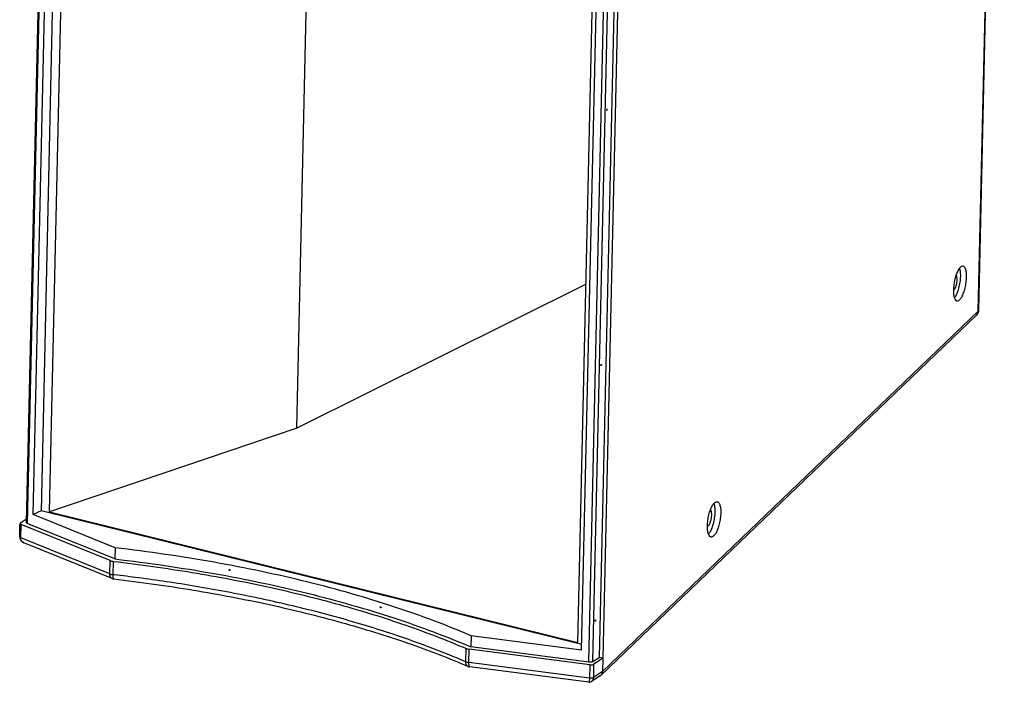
# Model space of a CAD drawing. Header units: inches. Extents: x 14363 to 22433, y -1689 to 5194.
# Tile 16 of 18: x 20865 to 21375, y 3258 to 3601. Entities that reach past the tile are written whole.
import ezdxf

# ---------------------------------------------------------------- set-up
doc = ezdxf.new("R2010")
doc.units = ezdxf.units.IN
doc.header["$LTSCALE"] = 23
doc.header["$MEASUREMENT"] = 0
doc.layers.get('0').update_dxf_attribs({"linetype": 'CONTINUOUS'})
for name, color, linetype in [('3_ALL_AXES', 7, 'CONTINUOUS'), ('6_ALL_SURFS', 7, 'CONTINUOUS'), ('7_ALL_FEATURES', 7, 'CONTINUOUS')]:
    doc.layers.add(name, color=color, linetype=linetype)

msp = doc.modelspace()

# ---------------------------------------------------------------- linework, layer by layer
at = {"color": 7, "linetype": 'Continuous'}
for p, q in [((20881.02, 3909.62), (20868.16, 3340.5)), ((20881.56, 3909.4), (20868.69, 3339.98)), ((20871.76, 3344.59), (20884.4, 3904.22)), ((21178.08, 3840.08), (21165.21, 3270.53)), ((21179.94, 3841.3), (21167.03, 3270.08)), ((21156.02, 3274.36), (21168.67, 3833.99)), ((21159.85, 3268.06), (21172.73, 3837.89)), ((21161.89, 3268.35), (21174.77, 3837.84)), ((20864.75, 3333.11), (20864.89, 3339.5)), ((20865.14, 3340.35), (20868.2, 3342.36)), ((20865.28, 3332.59), (20865.44, 3339.49)), ((20911.66, 3320.72), (20865.44, 3339.49)), ((20914.03, 3321.58), (20868.69, 3339.98)), ((20864.75, 3333.11), (20864.87, 3332.19)), ((20864.87, 3332.19), (20865.55, 3330.98)), ((20911.51, 3313.83), (20865.28, 3332.59)), ((20865.55, 3330.98), (20866.94, 3330.02)), ((20866.21, 3330.45), (20866.08, 3330.57)), ((20866.94, 3330.02), (20866.94, 3330.02)), ((21160.23, 3266.66), (21097.79, 3274.75)), ((21159.85, 3268.06), (21098.6, 3275.99)), ((21160.07, 3259.77), (21097.63, 3267.85)), ((21160.23, 3266.66), (21160.07, 3259.77)), ((21161.89, 3268.35), (21165.21, 3270.53)), ((21162.27, 3266.95), (21162.12, 3260.05)), ((21167.03, 3270.08), (21162.27, 3266.95)), ((21167.03, 3270.08), (21165.21, 3270.53)), ((21166.87, 3263.18), (21162.12, 3260.05)), ((21159.78, 3257.64), (21159.78, 3257.64)), ((21161.23, 3257.98), (21161.23, 3257.98))]:
    msp.add_line(p, q, dxfattribs=at)
msp.add_lwpolyline([(21159.78, 3257.64), (21160.31, 3257.64), (21161.23, 3257.98)], dxfattribs=at)
for points, start_tangent, end_tangent in [([(20865.14, 3340.35), (20864.91, 3340.06), (20864.91, 3340.01)], (-0.835212, -0.549927), (0.037888, -0.999282)), ([(20864.91, 3340.01), (20865.01, 3339.75), (20865.44, 3339.49)], (0.037888, -0.999282), (0.926586, -0.376083)), ([(20868.69, 3339.98), (20868.27, 3340.25), (20868.16, 3340.51)], (-0.926586, 0.376083), (-0.037304, 0.999304)), ([(20864.75, 3333.11), (20864.86, 3332.86), (20865.28, 3332.59)], (0.040778, -0.999168), (0.926584, -0.376087)), ([(20866.08, 3330.57), (20865.5, 3331.41), (20865.28, 3332.59)], (-0.718668, 0.695354), (0.022901, 0.999738)), ([(20866.94, 3330.02), (20866.21, 3330.45)], (-0.926113, 0.377247), (-0.764643, 0.644454)), ([(21161.89, 3268.35), (21161.36, 3268.13), (21160.63, 3268.03), (21159.85, 3268.06)], (-0.835212, -0.549927), (-0.991726, 0.128375)), ([(21160.23, 3266.66), (21161.01, 3266.63), (21161.74, 3266.73), (21162.27, 3266.95)], (0.991726, -0.128375), (0.835212, 0.549927)), ([(21159.92, 3257.9), (21159.78, 3257.64)], (-0.295643, -0.955298), (-0.993836, -0.110856)), ([(21160.02, 3258.66), (21159.92, 3257.9)], (-0.032396, -0.999475), (-0.295643, -0.955298)), ([(21160.07, 3259.77), (21160.02, 3258.66)], (-0.018759, -0.999824), (-0.032396, -0.999475)), ([(21162.12, 3260.05), (21161.58, 3259.84), (21160.86, 3259.74), (21160.07, 3259.77)], (-0.835255, -0.549863), (-0.991733, 0.128319)), ([(21162.12, 3260.05), (21161.92, 3258.92), (21161.39, 3258.1), (21161.23, 3257.99)], (-0.022924, -0.999737), (-0.838659, -0.544657))]:
    msp.add_spline(points, degree=3, dxfattribs=dict(at, start_tangent=start_tangent, end_tangent=end_tangent))
at = {"layer": '3_ALL_AXES', "color": 7, "linetype": 'Continuous'}
msp.add_line((21350.22, 3468.92), (21350.08, 3468.5), dxfattribs=at)
for points, start_tangent, end_tangent in [([(21169.22, 3554.76), (21169.16, 3554.76), (21169.05, 3554.61), (21169, 3554.38)], (-0.986191, 0.16561), (-0.022597, -0.999745)), ([(21169, 3554.38), (21169.04, 3554.22), (21169.08, 3554.2)], (-0.022597, -0.999745), (0.986191, -0.16561)), ([(21169.08, 3554.2), (21169.15, 3554.21), (21169.26, 3554.36), (21169.3, 3554.58)], (0.986191, -0.16561), (0.022597, 0.999745)), ([(21169.3, 3554.58), (21169.26, 3554.75), (21169.22, 3554.76)], (0.022597, 0.999745), (-0.986191, 0.16561)), ([(21350.12, 3458.11), (21351.18, 3460.56), (21351.99, 3463.53), (21352.46, 3466.66), (21352.52, 3469.58), (21352.18, 3471.94)], (0.478909, 0.877865), (-0.235786, 0.971805)), ([(21351.32, 3471.35), (21350.34, 3469.24), (21350.22, 3468.92)], (-0.498713, -0.866767), (-0.337819, -0.941211)), ([(21352.38, 3472.77), (21351.32, 3471.35)], (-0.7218, -0.692101), (-0.498713, -0.866767)), ([(21352, 3455.95), (21353.07, 3457.37), (21354.04, 3459.47), (21354.84, 3462.06), (21355.38, 3464.87), (21355.6, 3467.63), (21355.49, 3470.07), (21355.06, 3471.95), (21354.35, 3473.09), (21353.78, 3473.35)], (0.7218, 0.692101), (-0.978569, 0.205917)), ([(21352.18, 3471.94), (21352.08, 3472.3)], (-0.235786, 0.971805), (-0.283923, 0.958847)), ([(21353.78, 3473.35), (21353.43, 3473.37), (21352.38, 3472.77)], (-0.978569, 0.205917), (-0.7218, -0.692101)), ([(21349.54, 3466.66), (21349.01, 3463.85)], (-0.240032, -0.970765), (-0.135657, -0.990756)), ([(21349.04, 3461.04), (21349.65, 3461.91), (21350.18, 3463.23), (21350.54, 3464.81), (21350.7, 3466.4), (21350.61, 3467.76), (21350.3, 3468.69), (21350.22, 3468.79)], (0.7218, 0.692101), (-0.658958, 0.75218)), ([(21350.08, 3468.5), (21349.54, 3466.66)], (-0.317455, -0.948273), (-0.240032, -0.970765)), ([(21348.78, 3461.09), (21348.89, 3458.65)], (-0.023634, -0.999721), (0.12666, -0.991946)), ([(21349.01, 3463.85), (21348.78, 3461.09)], (-0.135657, -0.990756), (-0.023634, -0.999721)), ([(21348.83, 3460.87), (21349.04, 3461.04)], (0.851526, 0.524312), (0.7218, 0.692101)), ([(21348.89, 3458.65), (21349.32, 3456.77), (21350.03, 3455.63)], (0.12666, -0.991946), (0.794915, -0.606721)), ([(21349.33, 3456.91), (21350.12, 3458.11)], (0.633924, 0.773395), (0.478909, 0.877865)), ([(21350.03, 3455.63), (21350.6, 3455.37)], (0.794915, -0.606721), (0.978569, -0.205917)), ([(21350.6, 3455.37), (21350.96, 3455.35), (21352, 3455.95)], (0.978569, -0.205917), (0.7218, 0.692101)), ([(21166.01, 3421.99), (21166.06, 3422.22), (21166.17, 3422.37), (21166.23, 3422.37)], (0.022597, 0.999745), (0.986191, -0.16561)), ([(21166.09, 3421.81), (21166.05, 3421.83), (21166.01, 3421.99)], (-0.986191, 0.16561), (0.022597, 0.999745)), ([(21166.31, 3422.19), (21166.26, 3421.97), (21166.15, 3421.82), (21166.09, 3421.81)], (-0.022597, -0.999745), (-0.986191, 0.16561)), ([(21166.23, 3422.37), (21166.27, 3422.36), (21166.31, 3422.19)], (0.986191, -0.16561), (-0.022597, -0.999745)), ([(21224.74, 3349.81), (21225.09, 3347.42), (21225.02, 3344.45), (21224.55, 3341.26), (21223.72, 3338.25), (21222.65, 3335.76)], (0.235786, -0.971805), (-0.478909, -0.877865)), ([(21222.82, 3347.08), (21223.82, 3349.22)], (0.353533, 0.935422), (0.498713, 0.866767)), ([(21223.82, 3349.22), (21224.9, 3350.67)], (0.498713, 0.866767), (0.7218, 0.692101)), ([(21226.32, 3351.25), (21226.9, 3350.99), (21227.62, 3349.83), (21228.06, 3347.92), (21228.17, 3345.44), (21227.94, 3342.64), (21227.4, 3339.78), (21226.59, 3337.15), (21225.59, 3335.01), (21224.51, 3333.57)], (0.978569, -0.205917), (-0.7218, -0.692101)), ([(21224.63, 3350.23), (21224.74, 3349.81)], (0.293201, -0.956051), (0.235786, -0.971805)), ([(21224.9, 3350.67), (21225.96, 3351.28), (21226.32, 3351.25)], (0.7218, 0.692101), (0.978569, -0.205917)), ([(21221.24, 3338.79), (21221.47, 3341.6), (21222.01, 3344.45)], (0.023634, 0.999721), (0.240032, 0.970765)), ([(21222.78, 3346.86), (21222.9, 3346.72), (21223.23, 3345.73), (21223.32, 3344.27), (21223.16, 3342.56), (21222.76, 3340.87), (21222.2, 3339.45), (21221.55, 3338.52)], (0.688049, -0.725664), (-0.7218, -0.692101)), ([(21222.01, 3344.45), (21222.82, 3347.08)], (0.240032, 0.970765), (0.353533, 0.935422)), ([(21221.35, 3336.31), (21221.24, 3338.79)], (-0.12666, 0.991946), (0.023634, 0.999721)), ([(21221.55, 3338.52), (21221.3, 3338.33)], (-0.7218, -0.692101), (-0.862612, -0.505866)), ([(21221.79, 3334.4), (21221.35, 3336.31)], (-0.335056, 0.942198), (-0.12666, 0.991946)), ([(21223.09, 3332.98), (21222.51, 3333.25), (21221.79, 3334.4)], (-0.978569, 0.205917), (-0.335056, 0.942198)), ([(21222.65, 3335.76), (21221.81, 3334.49)], (-0.478909, -0.877865), (-0.642876, -0.76597)), ([(21224.51, 3333.57), (21223.45, 3332.96), (21223.09, 3332.98)], (-0.7218, -0.692101), (-0.978569, 0.205917)), ([(20973.26, 3315.78), (20973.22, 3315.95)], (-0.513759, 0.857934), (0.022597, 0.999745)), ([(20973.22, 3315.95), (20973.27, 3316.1), (20973.29, 3316.12)], (0.022597, 0.999745), (0.748733, 0.662872)), ([(20973.69, 3315.67), (20973.57, 3315.62), (20973.4, 3315.65), (20973.26, 3315.78)], (-0.748776, -0.662823), (-0.513759, 0.857934)), ([(20973.29, 3316.12), (20973.42, 3316.18), (20973.59, 3316.14), (20973.72, 3316.01)], (0.748733, 0.662871), (0.513446, -0.858122)), ([(20973.77, 3315.84), (20973.71, 3315.69), (20973.69, 3315.67)], (-0.022597, -0.999745), (-0.748776, -0.662823)), ([(20973.72, 3316.01), (20973.77, 3315.84)], (0.513446, -0.858122), (-0.022597, -0.999745)), ([(21051.59, 3296.62), (21051.64, 3296.76), (21051.69, 3296.81)], (0.022597, 0.999745), (0.891609, 0.452807)), ([(21051.63, 3296.44), (21051.59, 3296.62)], (-0.457347, 0.889288), (0.022597, 0.999745)), ([(21051.96, 3296.28), (21051.9, 3296.26), (21051.75, 3296.3), (21051.63, 3296.44)], (-0.891604, -0.452816), (-0.457347, 0.889288)), ([(21051.69, 3296.81), (21051.76, 3296.83), (21051.9, 3296.79), (21052.02, 3296.65)], (0.891609, 0.452807), (0.45691, -0.889513)), ([(21052.07, 3296.47), (21052.02, 3296.32), (21051.96, 3296.28)], (-0.022597, -0.999745), (-0.891604, -0.452816)), ([(21052.02, 3296.65), (21052.07, 3296.47)], (0.45691, -0.889513), (-0.022597, -0.999745)), ([(21163.1, 3289.42), (21163.06, 3289.43), (21163.02, 3289.6)], (-0.986191, 0.16561), (0.022597, 0.999745)), ([(21163.02, 3289.6), (21163.07, 3289.82), (21163.17, 3289.98), (21163.24, 3289.98)], (0.022597, 0.999745), (0.986191, -0.16561)), ([(21163.32, 3289.8), (21163.27, 3289.57), (21163.16, 3289.42), (21163.1, 3289.42)], (-0.022597, -0.999745), (-0.986191, 0.16561)), ([(21163.24, 3289.98), (21163.28, 3289.96), (21163.32, 3289.8)], (0.986191, -0.16561), (-0.022597, -0.999745))]:
    msp.add_spline(points, degree=3, dxfattribs=dict(at, start_tangent=start_tangent, end_tangent=end_tangent))
at = {"layer": '6_ALL_SURFS', "color": 7, "linetype": 'Continuous'}
for p, q in [((21008.4, 3389.3), (21014.6, 3663.69)), ((21158.34, 3464.08), (21008.4, 3389.3)), ((21008.4, 3389.3), (20880.15, 3345.95)), ((20880.15, 3345.95), (21154.14, 3278.27))]:
    msp.add_line(p, q, dxfattribs=at)
at = {"layer": '7_ALL_FEATURES', "color": 7, "linetype": 'Continuous'}
for p, q in [((21361.67, 3449.97), (21374.89, 4034.98)), ((21361.93, 3450.48), (21375.15, 4035.49)), ((20883.69, 3695.24), (20875.81, 3346.52)), ((20880.15, 3345.95), (20888.01, 3693.48)), ((21154.14, 3278.27), (21162.02, 3626.88)), ((21361.67, 3449.97), (21361.93, 3450.48)), ((21360.82, 3447.96), (21166.05, 3261.2)), ((21361.67, 3449.97), (21166.87, 3263.18)), ((20875.81, 3346.52), (20871.76, 3344.59)), ((20914.17, 3327.37), (20871.76, 3344.59)), ((21156.09, 3277.29), (20875.81, 3346.52)), ((20912.68, 3311.45), (20866.95, 3330.01)), ((20914.17, 3327.37), (20914.03, 3321.58)), ((20911.51, 3313.83), (20911.66, 3320.72)), ((20913.16, 3313.43), (20913.32, 3320.33)), ((20913.88, 3313.35), (20913.16, 3313.43)), ((20913.61, 3311.21), (20913.61, 3311.21)), ((21098.73, 3281.78), (21098.6, 3275.99)), ((21156.02, 3274.36), (21098.73, 3281.78)), ((21096, 3268.27), (21096.16, 3275.16)), ((21097.63, 3267.85), (21097.79, 3274.75)), ((21095.38, 3266.66), (21096.92, 3266)), ((21167.03, 3270.08), (21166.87, 3263.18)), ((21096.92, 3266), (21097.18, 3265.89)), ((21159.78, 3257.64), (21098.14, 3265.62)), ((21165.69, 3260.92), (21161.23, 3257.98))]:
    msp.add_line(p, q, dxfattribs=at)
for points, start_tangent, end_tangent in [([(21361.87, 3449.93), (21361.93, 3450.48)], (0.176342, 0.984329), (0.02205, 0.999757)), ([(21360.82, 3447.97), (21361.39, 3448.75), (21361.67, 3449.97)], (0.71997, 0.694005), (0.022597, 0.999745)), ([(21360.82, 3447.96), (21361.63, 3449.11), (21361.87, 3449.93)], (0.721516, 0.692398), (0.176342, 0.984329)), ([(21098.73, 3281.78), (21079.39, 3289.56), (21058.76, 3296.82), (21036.95, 3303.5), (21014.07, 3309.59), (20990.22, 3315.05), (20965.55, 3319.84), (20940.15, 3323.96), (20914.17, 3327.37)], (-0.9185, 0.395421), (-0.993285, 0.115692)), ([(20911.66, 3320.72), (20912.42, 3320.49), (20913.32, 3320.33)], (0.926586, -0.376083), (0.993275, -0.115779)), ([(20913.32, 3320.33), (20954.23, 3314.58), (20993.45, 3307.09), (21030.5, 3297.93), (21064.87, 3287.25), (21096.16, 3275.16)], (0.993275, -0.115779), (0.918559, -0.395284)), ([(20914.03, 3321.58), (20940.02, 3318.17), (20965.41, 3314.05), (20990.09, 3309.25), (21013.93, 3303.8), (21036.82, 3297.71), (21058.63, 3291.03), (21079.26, 3283.77), (21098.6, 3275.99)], (0.993285, -0.115692), (0.9185, -0.395421)), ([(20912.19, 3311.77), (20911.67, 3312.64), (20911.51, 3313.83)], (-0.728233, 0.685329), (0.022597, 0.999745)), ([(20911.51, 3313.83), (20912, 3313.66), (20912.56, 3313.53), (20913.16, 3313.43)], (0.926586, -0.376083), (0.993275, -0.115779)), ([(20913.2, 3312.27), (20913.16, 3313.43)], (-0.056302, 0.998414), (0.022597, 0.999745)), ([(21096, 3268.27), (21086.51, 3272.21), (21075.59, 3276.44), (21063.35, 3280.82), (21049.93, 3285.24), (21035.47, 3289.59), (21020.2, 3293.77), (21004.35, 3297.69), (20988.17, 3301.29), (20971.97, 3304.52), (20956.06, 3307.36), (20940.74, 3309.78), (20926.33, 3311.8), (20913.88, 3313.35)], (-0.918559, 0.395284), (-0.993182, 0.116573)), ([(20912.68, 3311.46), (20912.19, 3311.77)], (-0.924095, 0.382162), (-0.728233, 0.685329)), ([(20912.68, 3311.45), (20913.52, 3311.23), (20913.61, 3311.21)], (0.926586, -0.376083), (0.993257, -0.115934)), ([(20913.61, 3311.21), (20913.37, 3311.49), (20913.2, 3312.27)], (-0.982437, 0.186592), (-0.056302, 0.998414)), ([(20913.61, 3311.21), (20954.78, 3305.43), (20994.23, 3297.89), (21031.42, 3288.69), (21065.89, 3277.98), (21095.38, 3266.66)], (0.993275, -0.115779), (0.920403, -0.39097)), ([(21096.16, 3275.16), (21096.9, 3274.91), (21097.79, 3274.75)], (0.918559, -0.395284), (0.991726, -0.128375)), ([(21096.71, 3266.2), (21096.17, 3267.07), (21096, 3268.27)], (-0.73302, 0.680207), (0.022597, 0.999745)), ([(21096, 3268.27), (21096.48, 3268.09), (21097.03, 3267.95), (21097.63, 3267.85)], (0.918559, -0.395284), (0.991726, -0.128375)), ([(21097.68, 3266.69), (21097.63, 3267.85)], (-0.075187, 0.997169), (0.022597, 0.999745)), ([(21098.14, 3265.62), (21097.86, 3265.9), (21097.68, 3266.69)], (-0.98097, 0.19416), (-0.075187, 0.997169)), ([(21097.18, 3265.89), (21096.71, 3266.2)], (-0.916788, 0.399374), (-0.73302, 0.680207)), ([(21097.18, 3265.89), (21098.03, 3265.64), (21098.14, 3265.62)], (0.918559, -0.395284), (0.991705, -0.128536)), ([(21166.04, 3261.2), (21166.59, 3261.97)], (0.7205, 0.693455), (0.425791, 0.904821)), ([(21166.59, 3261.97), (21166.87, 3263.18)], (0.425791, 0.904821), (0.022597, 0.999745)), ([(21165.69, 3260.92), (21165.87, 3261.04), (21166.04, 3261.2)], (0.836228, 0.548383), (0.7205, 0.693455))]:
    msp.add_spline(points, degree=3, dxfattribs=dict(at, start_tangent=start_tangent, end_tangent=end_tangent))

doc.saveas('drawing.dxf')
